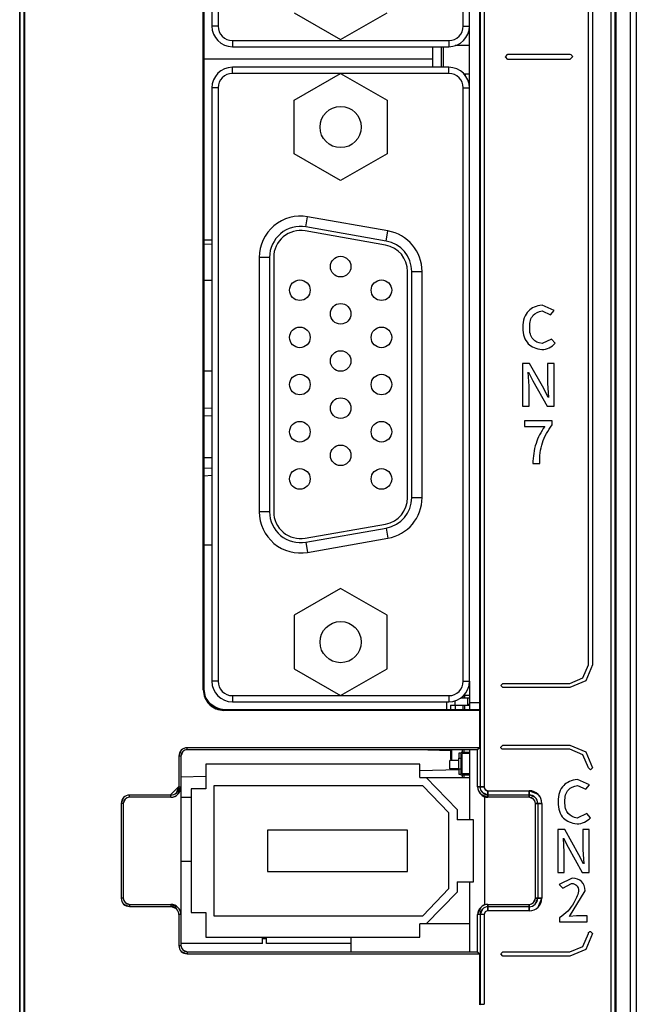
# Model space of a CAD drawing. Header units: millimetres. Extents: x -536 to 1170, y -857 to -283.
# Tile 16 of 39: x 545 to 575, y -533 to -486. Entities that reach past the tile are written whole.
import ezdxf

# ---------------------------------------------------------------- set-up
doc = ezdxf.new("R2010")
doc.units = ezdxf.units.MM
doc.header["$LTSCALE"] = 30.734
doc.layers.get('0').update_dxf_attribs({"linetype": 'CONTINUOUS'})

msp = doc.modelspace()

# ---------------------------------------------------------------- linework, layer by layer
at = {"linetype": 'Continuous'}
for p, q in [((574.228, -377.733), (574.228, -547.733)), ((574.228, -377.733), (574.228, -547.733)), ((574.528, -378.033), (574.528, -547.08)), ((574.528, -378.033), (574.528, -547.433)), ((574.528, -378.033), (574.528, -547.433)), ((544.6, -409.711), (544.6, -547.045)), ((544.6, -547.045), (544.6, -409.711)), ((544.8, -409.911), (544.8, -547.042)), ((544.8, -409.911), (544.8, -547.042)), ((544.828, -409.683), (544.828, -547.07)), ((544.828, -409.883), (544.828, -547.07)), ((566.943, -409.911), (566.943, -522.883)), ((567.143, -409.711), (567.143, -522.883)), ((567.143, -409.711), (567.143, -522.883)), ((573.3, -547.045), (573.3, -411.21)), ((573.3, -547.045), (573.3, -411.21)), ((573.5, -547.042), (573.5, -411.21)), ((573.5, -547.042), (573.5, -411.21)), ((573.528, -411.182), (573.528, -547.07)), ((573.528, -411.182), (573.528, -547.07)), ((566.912, -421.526), (566.912, -519.135)), ((566.912, -421.526), (566.912, -519.135)), ((566.428, -488.954), (566.428, -446.754)), ((553.513, -518.169), (553.513, -447.703)), ((553.546, -493.645), (553.546, -447.653)), ((553.513, -518.169), (553.513, -447.983)), ((553.928, -448.754), (553.928, -485.954)), ((554.228, -448.754), (554.228, -485.954)), ((566.128, -485.954), (566.128, -448.754)), ((572.2, -516.957), (572.2, -449.543)), ((572.4, -449.543), (572.4, -516.957)), ((557.926, -485.304), (560.178, -486.604)), ((560.178, -486.604), (562.43, -485.304)), ((554.228, -485.954), (553.928, -485.954)), ((566.128, -485.954), (566.428, -485.954)), ((566.428, -486.251), (566.377, -486.251)), ((554.928, -486.654), (565.428, -486.654)), ((554.928, -486.654), (554.928, -486.954)), ((554.928, -486.954), (565.428, -486.954)), ((564.658, -487.954), (564.658, -486.954)), ((565.078, -487.954), (565.078, -486.954)), ((565.178, -487.954), (565.178, -486.954)), ((565.428, -486.654), (565.428, -486.954)), ((566.428, -486.901), (565.73, -486.901)), ((568.175, -487.445), (568.3, -487.32)), ((568.3, -487.57), (568.175, -487.445)), ((568.3, -487.32), (571.3, -487.32)), ((571.425, -487.445), (571.3, -487.57)), ((553.546, -487.538), (564.658, -487.538)), ((571.3, -487.57), (568.3, -487.57)), ((565.428, -487.954), (554.928, -487.954)), ((554.928, -488.254), (554.928, -487.954)), ((565.428, -488.254), (554.928, -488.254)), ((557.926, -489.554), (560.178, -488.254)), ((560.178, -488.254), (562.43, -489.554)), ((565.428, -488.254), (565.428, -487.954)), ((566.428, -488.281), (566.16, -488.281)), ((566.228, -488.281), (566.228, -488.36)), ((566.428, -488.706), (566.394, -488.706)), ((554.228, -488.954), (553.928, -488.954)), ((553.928, -488.954), (553.928, -517.754)), ((554.228, -488.954), (554.228, -517.754)), ((566.128, -488.954), (566.428, -488.954)), ((566.128, -517.754), (566.128, -488.954)), ((566.428, -517.754), (566.428, -488.954)), ((557.926, -492.154), (557.926, -489.554)), ((562.43, -489.554), (562.43, -492.154)), ((560.178, -493.454), (557.926, -492.154)), ((562.43, -492.154), (560.178, -493.454)), ((553.546, -515.82), (553.546, -493.645)), ((558.489, -495.702), (558.575, -495.21)), ((562.475, -495.897), (558.575, -495.21)), ((562.354, -496.587), (558.454, -495.899)), ((562.389, -496.39), (558.489, -495.702)), ((562.389, -496.39), (562.475, -495.897)), ((553.546, -496.54), (553.928, -496.529)), ((556.728, -497.179), (556.228, -497.179)), ((556.228, -497.179), (556.228, -509.529)), ((556.728, -497.179), (556.728, -509.529)), ((556.928, -497.179), (556.928, -509.529)), ((563.428, -508.842), (563.428, -497.867)), ((563.628, -497.867), (564.128, -497.867)), ((563.628, -508.842), (563.628, -497.867)), ((564.128, -508.842), (564.128, -497.867)), ((553.546, -498.289), (553.928, -498.287)), ((570.548, -499.76), (569.958, -499.497)), ((569.964, -499.782), (570.37, -499.969)), ((570.37, -499.969), (570.548, -499.76)), ((570.415, -501.146), (569.955, -501.366)), ((570.59, -501.352), (570.415, -501.146)), ((553.546, -502.688), (553.928, -502.692)), ((569.01, -502.326), (569.01, -504.403)), ((569.346, -502.326), (569.01, -502.326)), ((569.32, -503.424), (569.278, -502.744)), ((569.292, -502.744), (569.51, -503.179)), ((570.034, -503.546), (569.346, -502.326)), ((570.224, -502.326), (570.224, -503.294)), ((570.534, -502.326), (570.224, -502.326)), ((570.534, -504.403), (570.534, -502.326)), ((569.51, -503.179), (570.198, -504.403)), ((569.32, -504.403), (569.32, -503.424)), ((570.252, -503.986), (570.034, -503.546)), ((570.224, -503.294), (570.266, -503.986)), ((553.928, -504.495), (553.546, -504.512)), ((569.01, -504.403), (569.32, -504.403)), ((570.198, -504.403), (570.534, -504.403)), ((553.546, -504.874), (553.928, -504.848)), ((569.106, -505.116), (569.106, -505.389)), ((570.444, -505.116), (569.106, -505.116)), ((570.444, -505.313), (570.444, -505.116)), ((569.106, -505.389), (570.082, -505.389)), ((553.546, -506.902), (553.928, -506.9)), ((553.928, -507.404), (553.546, -507.427)), ((569.512, -507.193), (569.845, -507.193)), ((553.546, -507.789), (553.928, -507.758)), ((563.628, -508.842), (564.128, -508.842)), ((556.728, -509.529), (556.228, -509.529)), ((558.454, -510.809), (562.354, -510.122)), ((558.489, -511.006), (562.389, -510.319)), ((562.389, -510.319), (562.475, -510.811)), ((558.575, -511.499), (562.475, -510.811)), ((553.546, -511.132), (553.928, -511.133)), ((558.489, -511.006), (558.575, -511.499)), ((560.178, -513.254), (557.926, -514.554)), ((562.43, -514.554), (560.178, -513.254)), ((557.926, -514.554), (557.926, -517.154)), ((562.43, -517.154), (562.43, -514.554)), ((553.546, -518.136), (553.546, -515.82)), ((571.936, -517.592), (572.2, -516.957)), ((572.4, -516.957), (572.077, -517.734)), ((557.926, -517.154), (560.178, -518.454)), ((560.178, -518.454), (562.43, -517.154)), ((554.228, -517.754), (553.928, -517.754)), ((566.128, -517.754), (566.428, -517.754)), ((566.428, -518.039), (566.381, -518.039)), ((566.428, -517.754), (566.428, -519.135)), ((567.95, -517.957), (568.05, -517.857)), ((568.05, -518.057), (567.95, -517.957)), ((568.05, -517.857), (571.3, -517.857)), ((571.3, -518.057), (568.05, -518.057)), ((571.3, -517.857), (571.936, -517.592)), ((572.077, -517.734), (571.3, -518.057)), ((553.513, -518.169), (553.546, -518.136)), ((553.513, -518.169), (553.546, -518.136)), ((553.621, -518.519), (553.546, -518.136)), ((553.838, -518.843), (553.621, -518.519)), ((554.928, -518.454), (565.428, -518.454)), ((554.928, -518.454), (554.928, -518.754)), ((565.428, -518.454), (565.428, -518.754)), ((566.132, -518.563), (566.132, -518.456)), ((566.428, -518.439), (566.148, -518.439)), ((566.208, -518.563), (566.208, -518.439)), ((553.806, -518.875), (554.513, -519.168)), ((554.162, -519.06), (553.838, -518.843)), ((554.928, -518.754), (565.428, -518.754)), ((565.328, -519.135), (565.328, -518.754)), ((565.508, -518.913), (566.428, -518.913)), ((565.508, -518.913), (565.508, -519.135)), ((565.728, -518.702), (565.728, -518.913)), ((565.737, -518.913), (565.737, -519.135)), ((566.009, -518.563), (566.428, -518.563)), ((566.132, -519.135), (566.132, -518.913)), ((566.208, -519.135), (566.208, -518.913)), ((566.328, -518.563), (566.328, -518.913)), ((566.328, -518.868), (566.428, -518.868)), ((566.428, -518.784), (566.912, -518.784)), ((554.512, -519.168), (554.545, -519.135)), ((566.929, -519.168), (554.512, -519.168)), ((554.513, -519.168), (554.545, -519.135)), ((566.929, -519.168), (554.513, -519.168)), ((566.912, -519.135), (554.545, -519.135)), ((566.912, -519.135), (554.545, -519.135)), ((566.912, -519.135), (566.929, -519.168)), ((566.912, -519.135), (566.929, -519.168)), ((566.929, -520.982), (566.929, -519.168)), ((566.929, -520.982), (566.929, -519.168)), ((567.95, -520.957), (568.05, -520.857)), ((568.05, -520.857), (571.3, -520.857)), ((571.3, -520.857), (572.077, -521.18)), ((552.444, -521.099), (552.327, -521.383)), ((552.428, -521.383), (552.327, -521.383)), ((552.428, -521.383), (552.327, -521.383)), ((552.327, -521.383), (552.327, -522.883)), ((552.327, -521.383), (552.327, -522.883)), ((552.516, -521.171), (552.428, -521.383)), ((552.428, -521.383), (552.428, -530.583)), ((552.428, -521.383), (552.428, -530.583)), ((566.929, -520.982), (552.728, -520.982)), ((566.929, -520.982), (552.728, -520.982)), ((552.728, -521.083), (552.728, -520.982)), ((552.728, -521.083), (552.728, -520.982)), ((566.828, -521.083), (552.728, -521.083)), ((566.828, -521.083), (552.728, -521.083)), ((565.521, -521.127), (563.857, -521.083)), ((565.528, -521.53), (565.528, -521.083)), ((565.578, -521.599), (565.578, -521.083)), ((566.028, -521.245), (565.908, -521.245)), ((565.908, -521.245), (565.908, -521.495)), ((566.428, -521.205), (566.028, -521.205)), ((566.028, -522.305), (566.028, -521.205)), ((566.078, -521.083), (566.078, -521.205)), ((566.428, -521.255), (566.078, -521.255)), ((566.078, -522.255), (566.078, -521.255)), ((566.178, -521.205), (566.178, -521.083)), ((566.428, -521.083), (566.428, -524.484)), ((566.929, -520.982), (566.828, -521.083)), ((566.929, -520.982), (566.828, -521.083)), ((566.828, -522.883), (566.828, -521.083)), ((566.828, -522.883), (566.828, -521.083)), ((571.3, -521.057), (568.05, -521.057)), ((571.936, -521.321), (571.3, -521.057)), ((572.2, -521.957), (571.936, -521.321)), ((572.077, -521.18), (572.4, -521.957)), ((564.018, -521.784), (553.628, -521.784)), ((553.628, -521.784), (553.628, -522.984)), ((564.018, -522.434), (564.018, -521.784)), ((565.918, -521.599), (565.478, -521.599)), ((565.478, -521.999), (565.478, -521.599)), ((565.528, -521.53), (565.578, -521.53)), ((565.558, -521.56), (565.578, -521.56)), ((565.908, -521.495), (566.028, -521.495)), ((565.918, -522.015), (565.918, -521.495)), ((564.009, -522.094), (565.909, -522.045)), ((565.918, -521.999), (565.478, -521.999)), ((566.028, -522.015), (565.908, -522.015)), ((565.908, -522.015), (565.908, -522.265)), ((565.908, -522.265), (566.028, -522.265)), ((566.428, -522.305), (566.028, -522.305)), ((566.428, -522.255), (566.078, -522.255)), ((566.078, -522.305), (566.078, -522.434)), ((566.178, -522.434), (566.178, -522.305)), ((572.3, -522.057), (572.2, -521.957)), ((572.4, -521.957), (572.3, -522.057)), ((552.428, -522.398), (553.628, -522.366)), ((564.159, -522.834), (554.028, -522.834)), ((554.028, -522.834), (554.028, -529.134)), ((564.018, -522.434), (566.428, -522.434)), ((565.428, -524.146), (564.159, -522.834)), ((564.328, -522.434), (565.828, -523.984)), ((572.258, -522.788), (571.668, -522.526)), ((571.674, -522.811), (572.08, -522.997)), ((572.08, -522.997), (572.258, -522.788)), ((551.928, -523.282), (549.928, -523.282)), ((551.928, -523.282), (549.928, -523.282)), ((549.928, -523.383), (549.928, -523.282)), ((549.928, -523.383), (549.928, -523.282)), ((552.327, -522.86), (551.905, -523.282)), ((551.928, -523.383), (551.928, -523.282)), ((551.928, -523.383), (551.928, -523.282)), ((552.21, -523.165), (552.327, -522.883)), ((552.282, -523.236), (552.428, -522.883)), ((552.327, -522.883), (552.428, -522.883)), ((552.327, -522.883), (552.428, -522.883)), ((553.628, -522.984), (552.928, -522.984)), ((552.928, -522.984), (552.928, -528.984)), ((567.143, -522.883), (566.828, -522.883)), ((566.828, -522.883), (567.143, -522.883)), ((566.975, -523.236), (567.328, -523.383)), ((567.056, -523.155), (567.328, -523.268)), ((567.198, -523.014), (567.328, -523.068)), ((567.328, -523.068), (569.328, -523.068)), ((567.328, -523.068), (569.328, -523.068)), ((567.328, -523.068), (567.328, -523.383)), ((567.328, -523.383), (567.328, -523.068)), ((567.328, -523.268), (569.328, -523.268)), ((567.328, -523.268), (569.328, -523.268)), ((569.328, -523.068), (569.328, -523.383)), ((569.328, -523.383), (569.328, -523.068)), ((569.763, -523.248), (569.328, -523.068)), ((569.622, -523.389), (569.328, -523.268)), ((549.644, -523.399), (549.527, -523.683)), ((549.628, -523.683), (549.527, -523.683)), ((549.628, -523.683), (549.527, -523.683)), ((549.527, -523.683), (549.527, -528.283)), ((549.527, -523.683), (549.527, -528.283)), ((549.716, -523.471), (549.628, -523.683)), ((549.628, -523.683), (549.628, -528.283)), ((549.628, -523.683), (549.628, -528.283)), ((551.928, -523.383), (549.928, -523.383)), ((551.928, -523.383), (549.928, -523.383)), ((552.928, -523.389), (552.442, -523.402)), ((567.178, -528.606), (567.178, -523.36)), ((567.178, -528.606), (567.178, -523.36)), ((569.328, -523.383), (567.328, -523.383)), ((569.328, -523.383), (567.328, -523.383)), ((569.54, -523.471), (569.328, -523.383)), ((569.943, -523.683), (569.628, -523.683)), ((569.628, -523.683), (569.943, -523.683)), ((569.628, -528.283), (569.628, -523.683)), ((569.628, -528.283), (569.628, -523.683)), ((569.743, -523.683), (569.743, -528.283)), ((569.743, -523.683), (569.743, -528.283)), ((569.943, -523.683), (569.943, -528.283)), ((569.943, -523.683), (569.943, -528.283)), ((565.428, -527.822), (565.428, -524.146)), ((565.828, -523.984), (565.828, -524.484)), ((572.125, -524.174), (571.665, -524.394)), ((572.3, -524.38), (572.125, -524.174)), ((566.628, -524.484), (565.828, -524.484)), ((566.628, -527.484), (566.628, -524.484)), ((563.428, -524.984), (556.628, -524.984)), ((556.628, -524.984), (556.628, -526.984)), ((563.428, -526.984), (563.428, -524.984)), ((570.72, -524.956), (570.72, -527.033)), ((571.056, -524.956), (570.72, -524.956)), ((571.744, -526.175), (571.056, -524.956)), ((571.933, -524.956), (571.933, -525.924)), ((572.244, -524.956), (571.933, -524.956)), ((572.244, -527.033), (572.244, -524.956)), ((571.03, -526.054), (570.988, -525.374)), ((571.002, -525.374), (571.219, -525.809)), ((571.03, -527.033), (571.03, -526.054)), ((571.219, -525.809), (571.908, -527.033)), ((571.961, -526.616), (571.744, -526.175)), ((571.933, -525.924), (571.976, -526.616)), ((552.428, -526.484), (552.928, -526.484)), ((556.628, -526.984), (563.428, -526.984)), ((570.72, -527.033), (571.03, -527.033)), ((571.908, -527.033), (572.244, -527.033)), ((565.828, -527.484), (566.628, -527.484)), ((565.828, -527.484), (565.828, -527.984)), ((566.428, -527.484), (566.428, -530.883)), ((571.417, -527.308), (570.785, -527.618)), ((570.968, -527.799), (571.377, -527.567)), ((564.159, -529.134), (565.428, -527.822)), ((565.828, -527.984), (564.328, -529.534)), ((570.785, -527.618), (570.968, -527.799)), ((571.284, -529.167), (572.043, -527.931)), ((549.628, -528.283), (549.527, -528.283)), ((549.628, -528.283), (549.527, -528.283)), ((549.644, -528.567), (549.928, -528.684)), ((549.716, -528.495), (549.928, -528.583)), ((569.54, -528.495), (569.628, -528.283)), ((569.622, -528.577), (569.743, -528.283)), ((569.943, -528.283), (569.628, -528.283)), ((569.628, -528.283), (569.943, -528.283)), ((569.763, -528.718), (569.943, -528.283)), ((549.928, -528.583), (551.928, -528.583)), ((549.928, -528.583), (551.928, -528.583)), ((549.928, -528.583), (549.928, -528.684)), ((549.928, -528.583), (549.928, -528.684)), ((549.928, -528.684), (551.928, -528.684)), ((549.928, -528.684), (551.928, -528.684)), ((551.928, -528.583), (551.928, -528.684)), ((551.928, -528.583), (551.928, -528.684)), ((552.282, -528.729), (551.928, -528.583)), ((552.21, -528.801), (551.928, -528.684)), ((552.928, -528.984), (553.628, -528.984)), ((553.628, -528.984), (553.628, -530.184)), ((566.975, -528.729), (566.828, -529.083)), ((567.056, -528.811), (566.943, -529.083)), ((567.198, -528.952), (567.143, -529.083)), ((567.328, -528.583), (569.328, -528.583)), ((567.328, -528.583), (569.328, -528.583)), ((567.328, -528.583), (567.328, -528.898)), ((567.328, -528.898), (567.328, -528.583)), ((569.328, -528.698), (567.328, -528.698)), ((569.328, -528.698), (567.328, -528.698)), ((569.328, -528.898), (567.328, -528.898)), ((569.328, -528.898), (567.328, -528.898)), ((569.328, -528.583), (569.328, -528.898)), ((569.328, -528.898), (569.328, -528.583)), ((552.428, -529.083), (552.327, -529.083)), ((552.428, -529.083), (552.327, -529.083)), ((552.327, -529.083), (552.327, -530.583)), ((552.327, -529.083), (552.327, -530.583)), ((554.028, -529.134), (564.159, -529.134)), ((567.143, -529.083), (566.828, -529.083)), ((567.143, -529.083), (566.828, -529.083)), ((566.828, -530.883), (566.828, -529.083)), ((566.828, -530.883), (566.828, -529.083)), ((566.943, -529.083), (566.943, -533.435)), ((566.943, -529.083), (566.943, -533.435)), ((567.143, -529.083), (567.143, -533.435)), ((567.143, -529.083), (567.143, -533.435)), ((570.802, -529.235), (570.802, -529.424)), ((570.802, -529.424), (572.142, -529.424)), ((571.623, -529.148), (571.284, -529.167)), ((572.142, -529.148), (571.623, -529.148)), ((572.142, -529.424), (572.142, -529.148)), ((566.428, -529.534), (564.018, -529.534)), ((564.018, -530.184), (564.018, -529.534)), ((571.936, -530.629), (572.2, -529.993)), ((572.4, -529.993), (572.077, -530.77)), ((572.3, -529.893), (572.4, -529.993)), ((556.378, -530.484), (552.428, -530.484)), ((553.628, -530.184), (564.018, -530.184)), ((556.378, -530.484), (556.378, -530.184)), ((556.378, -530.234), (556.578, -530.234)), ((556.578, -530.484), (556.578, -530.184)), ((560.678, -530.484), (556.578, -530.484)), ((560.678, -530.184), (560.678, -530.883)), ((552.327, -530.583), (552.428, -530.583)), ((552.327, -530.583), (552.428, -530.583)), ((552.444, -530.867), (552.728, -530.984)), ((552.516, -530.795), (552.728, -530.883)), ((552.728, -530.883), (566.828, -530.883)), ((552.728, -530.883), (566.828, -530.883)), ((552.728, -530.883), (552.728, -530.984)), ((552.728, -530.883), (552.728, -530.984)), ((566.828, -530.883), (566.929, -530.984)), ((566.828, -530.883), (566.929, -530.984)), ((567.95, -530.993), (568.05, -530.893)), ((568.05, -530.893), (571.3, -530.893)), ((571.3, -530.893), (571.936, -530.629)), ((572.077, -530.77), (571.3, -531.093)), ((552.728, -530.984), (566.929, -530.984)), ((552.728, -530.984), (566.929, -530.984)), ((566.929, -533.463), (566.929, -530.984)), ((566.929, -533.463), (566.929, -530.984)), ((568.05, -531.093), (567.95, -530.993)), ((571.3, -531.093), (568.05, -531.093)), ((566.929, -533.463), (566.943, -533.435)), ((566.943, -533.435), (567.143, -533.435))]:
    msp.add_line(p, q, dxfattribs=at)
for centre, radius in [((560.178, -490.854), 1), ((560.178, -497.629), 0.5), ((558.198, -498.774), 0.5), ((562.158, -498.774), 0.5), ((560.178, -499.919), 0.5), ((558.198, -501.064), 0.5), ((562.158, -501.064), 0.5), ((560.178, -502.209), 0.5), ((558.198, -503.354), 0.5), ((562.158, -503.354), 0.5), ((560.178, -504.499), 0.5), ((558.198, -505.644), 0.5), ((562.158, -505.644), 0.5), ((560.178, -506.789), 0.5), ((558.198, -507.934), 0.5), ((562.158, -507.934), 0.5), ((560.178, -515.854), 1)]:
    msp.add_circle(centre, radius, dxfattribs=at)
for centre, radius, start, end in [((554.928, -485.954), 1, 180, 270), ((554.928, -485.954), 0.7, 180, 270), ((565.428, -485.954), 1, 270, 0), ((565.428, -485.954), 0.7, 270, 0), ((554.928, -488.954), 1, 90, 180), ((554.928, -488.954), 0.7, 90, 180), ((565.428, -488.954), 1, 0, 90), ((565.428, -488.954), 0.7, 0, 90), ((558.228, -497.179), 2, 80, 180), ((558.228, -497.179), 1.5, 80, 180), ((558.228, -497.179), 1.3, 79.9999, 180.0001), ((562.128, -497.867), 2, 0, 80), ((562.128, -497.867), 1.5, 0, 80), ((562.128, -497.867), 1.3, 360, 80), ((562.128, -508.842), 1.3, 280, 0), ((562.128, -508.842), 1.5, 280, 0), ((562.128, -508.842), 2, 280, 0), ((558.228, -509.529), 2, 180, 280), ((558.228, -509.529), 1.5, 180, 280), ((558.228, -509.529), 1.3, 179.9999, 280.0001), ((554.928, -517.754), 1, 180, 270), ((554.928, -517.754), 0.7, 180, 270), ((565.428, -517.754), 1, 270, 0), ((565.428, -517.754), 0.7, 270, 0), ((554.512, -518.169), 0.999, 179.9896, 270.0104), ((552.728, -521.383), 0.401, 90, 180), ((552.728, -521.383), 0.3, 90, 180), ((565.558, -521.53), 0.03, 180, 270), ((549.928, -523.683), 0.401, 90, 180), ((551.928, -522.883), 0.5, 270, 0), ((551.928, -522.883), 0.399, 270, 0), ((567.328, -522.883), 0.5, 180, 270), ((567.328, -522.883), 0.385, 180, 270), ((567.328, -522.883), 0.185, 180, 270), ((569.328, -523.683), 0.615, 0, 90), ((569.328, -523.683), 0.415, 0, 90), ((549.928, -523.683), 0.3, 90, 180), ((569.328, -523.683), 0.3, 0, 90), ((549.928, -528.283), 0.401, 180, 270), ((549.928, -528.283), 0.3, 180, 270), ((569.328, -528.283), 0.615, 270, 0), ((569.328, -528.283), 0.415, 270, 0), ((569.328, -528.283), 0.3, 270, 0), ((551.928, -529.083), 0.5, 0, 90), ((551.928, -529.083), 0.399, 0, 90), ((567.328, -529.083), 0.5, 90, 180), ((567.328, -529.083), 0.385, 90, 180), ((567.328, -529.083), 0.185, 90, 180), ((552.728, -530.583), 0.401, 180, 270), ((552.728, -530.583), 0.3, 180, 270)]:
    msp.add_arc(centre, radius, start, end, dxfattribs=at)
for centre, major_axis, ratio, start_param, end_param in [((665.323, -485.184), (373.322, 9.424), 0.023363, -1.875463, -1.87439), ((554.514, -518.168), (0.708, 0.708), 0.998942, 2.356724, 3.926462)]:
    msp.add_ellipse(centre, major_axis=major_axis, ratio=ratio, start_param=start_param, end_param=end_param, dxfattribs=at)
for points in [[(571.3, -487.32), (571.359, -487.32), (571.425, -487.386), (571.425, -487.445)], [(569.944, -501.651), (570.182, -501.651), (570.435, -501.531), (570.59, -501.352)], [(553.513, -518.169), (553.513, -518.424), (553.625, -518.695), (553.806, -518.875)], [(554.545, -519.135), (554.415, -519.135), (554.283, -519.109), (554.162, -519.06)], [(552.728, -520.982), (552.626, -520.982), (552.517, -521.027), (552.444, -521.099)], [(552.728, -521.083), (552.652, -521.083), (552.57, -521.117), (552.516, -521.171)], [(568.05, -521.057), (568.003, -521.057), (567.95, -521.004), (567.95, -520.957)], [(549.928, -523.282), (549.826, -523.282), (549.717, -523.327), (549.644, -523.399)], [(551.928, -523.282), (552.03, -523.282), (552.138, -523.237), (552.21, -523.165)], [(551.928, -523.383), (552.056, -523.383), (552.192, -523.327), (552.282, -523.236)], [(566.828, -522.883), (566.828, -523.01), (566.884, -523.146), (566.975, -523.236)], [(566.943, -522.883), (566.943, -522.981), (566.987, -523.086), (567.056, -523.155)], [(567.143, -522.883), (567.143, -522.93), (567.164, -522.98), (567.198, -523.014)], [(569.943, -523.683), (569.943, -523.526), (569.874, -523.359), (569.763, -523.248)], [(549.928, -523.383), (549.852, -523.383), (549.77, -523.417), (549.716, -523.471)], [(569.628, -523.683), (569.628, -523.606), (569.594, -523.525), (569.54, -523.471)], [(569.743, -523.683), (569.743, -523.577), (569.697, -523.464), (569.622, -523.389)], [(571.654, -524.679), (571.891, -524.679), (572.145, -524.559), (572.3, -524.38)], [(549.527, -528.283), (549.527, -528.385), (549.572, -528.494), (549.644, -528.567)], [(549.628, -528.283), (549.628, -528.359), (549.662, -528.441), (549.716, -528.495)], [(569.328, -528.583), (569.405, -528.583), (569.486, -528.549), (569.54, -528.495)], [(552.327, -529.083), (552.327, -528.981), (552.282, -528.873), (552.21, -528.801)], [(552.428, -529.083), (552.428, -528.955), (552.372, -528.82), (552.282, -528.729)], [(567.328, -528.583), (567.201, -528.583), (567.065, -528.639), (566.975, -528.729)], [(567.328, -528.698), (567.23, -528.698), (567.126, -528.741), (567.056, -528.811)], [(567.328, -528.898), (567.281, -528.898), (567.231, -528.919), (567.198, -528.952)], [(569.328, -528.698), (569.434, -528.698), (569.547, -528.651), (569.622, -528.577)], [(569.328, -528.898), (569.485, -528.898), (569.652, -528.829), (569.763, -528.718)], [(572.2, -529.993), (572.2, -529.946), (572.253, -529.893), (572.3, -529.893)], [(552.327, -530.583), (552.327, -530.685), (552.372, -530.794), (552.444, -530.867)], [(552.428, -530.583), (552.428, -530.659), (552.462, -530.741), (552.516, -530.795)]]:
    msp.add_open_spline(points, degree=3, dxfattribs=at)
for points, knots in [([(569.958, -499.497), (569.67, -499.532), (569.191, -499.739), (569.022, -500.233), (569.021, -500.581)], [0, 0, 0, 0, 0.462931, 1, 1, 1, 1]), ([(569.357, -500.57), (569.345, -500.319), (569.447, -499.972), (569.773, -499.815), (569.964, -499.782)], [0, 0, 0, 0, 0.553017, 1, 1, 1, 1]), ([(569.021, -500.581), (569.02, -500.928), (569.184, -501.417), (569.659, -501.619), (569.944, -501.651)], [0, 0, 0, 0, 0.538463, 1, 1, 1, 1]), ([(569.955, -501.366), (569.764, -501.333), (569.437, -501.173), (569.34, -500.823), (569.357, -500.57)], [0, 0, 0, 0, 0.445315, 1, 1, 1, 1]), ([(570.082, -505.389), (569.896, -505.65), (569.606, -506.219), (569.51, -506.851), (569.512, -507.193)], [0, 0, 0, 0, 0.484285, 1, 1, 1, 1]), ([(569.845, -507.193), (569.827, -506.834), (569.911, -506.171), (570.231, -505.583), (570.444, -505.313)], [0, 0, 0, 0, 0.510251, 1, 1, 1, 1]), ([(554.545, -519.135), (554.415, -519.135), (554.152, -519.084), (553.819, -518.862), (553.597, -518.529), (553.546, -518.266), (553.546, -518.136)], [0, 0, 0, 0, 0.249943, 0.499976, 0.750024, 1, 1, 1, 1]), ([(571.668, -522.526), (571.38, -522.56), (570.901, -522.768), (570.732, -523.262), (570.731, -523.61)], [0, 0, 0, 0, 0.46293, 1, 1, 1, 1]), ([(571.067, -523.598), (571.054, -523.348), (571.156, -523), (571.483, -522.843), (571.674, -522.811)], [0, 0, 0, 0, 0.553017, 1, 1, 1, 1]), ([(570.731, -523.61), (570.73, -523.956), (570.894, -524.445), (571.369, -524.647), (571.654, -524.679)], [0, 0, 0, 0, 0.538463, 1, 1, 1, 1]), ([(571.665, -524.394), (571.474, -524.361), (571.147, -524.202), (571.05, -523.851), (571.067, -523.598)], [0, 0, 0, 0, 0.445315, 1, 1, 1, 1]), ([(571.377, -527.567), (571.494, -527.575), (571.671, -527.647), (571.73, -527.828), (571.73, -527.948)], [0, 0, 0, 0, 0.494985, 1, 1, 1, 1]), ([(572.043, -527.931), (572.033, -527.733), (571.919, -527.431), (571.616, -527.317), (571.417, -527.308)], [0, 0, 0, 0, 0.498201, 1, 1, 1, 1]), ([(571.73, -527.948), (571.676, -528.154), (571.471, -528.651), (571.097, -529.038), (570.802, -529.235)], [0, 0, 0, 0, 0.381005, 1, 1, 1, 1])]:
    msp.add_open_spline(points, degree=3, knots=knots, dxfattribs=at)

doc.saveas('drawing.dxf')
